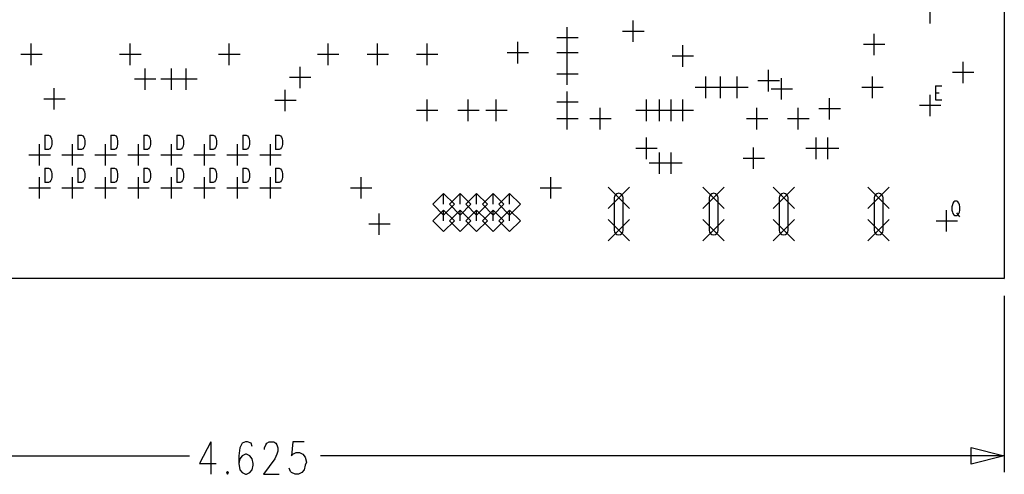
# Model space of a CAD drawing. Extents: x 11.9 to 28.1, y 10.8 to 21.2.
# Tile 6 of 26: x 18.6 to 21.6, y 15.4 to 16.8. Entities that reach past the tile are written whole.
import ezdxf

# ---------------------------------------------------------------- set-up
doc = ezdxf.new("R2010")
doc.units = 0
doc.header["$MEASUREMENT"] = 0
doc.layers.add('LAYNR1', color=2, linetype='Continuous')

msp = doc.modelspace()

# ---------------------------------------------------------------- linework, layer by layer
at = {"layer": 'LAYNR1'}
for points in [[(21.58, 15.993), (16.955, 15.993), (16.955, 19.643), (21.58, 19.643), (21.58, 15.993)], [(19.88, 16.185), (19.913, 16.218), (19.88, 16.25), (19.848, 16.218), (19.88, 16.185)], [(19.93, 16.185), (19.963, 16.218), (19.93, 16.25), (19.898, 16.218), (19.93, 16.185)], [(19.98, 16.185), (20.013, 16.218), (19.98, 16.25), (19.948, 16.218), (19.98, 16.185)], [(20.03, 16.185), (20.063, 16.218), (20.03, 16.25), (19.998, 16.218), (20.03, 16.185)], [(20.08, 16.185), (20.113, 16.218), (20.08, 16.25), (20.048, 16.218), (20.08, 16.185)], [(21.43, 16.227), (21.427, 16.225), (21.424, 16.221), (21.423, 16.216), (21.421, 16.21), (21.421, 16.2), (21.423, 16.194), (21.424, 16.19), (21.427, 16.186), (21.43, 16.184), (21.436, 16.184), (21.439, 16.186), (21.442, 16.19), (21.444, 16.194), (21.445, 16.2), (21.445, 16.21), (21.444, 16.216), (21.442, 16.221), (21.439, 16.225), (21.436, 16.227), (21.43, 16.227)], [(19.88, 16.135), (19.913, 16.168), (19.88, 16.2), (19.848, 16.168), (19.88, 16.135)], [(19.93, 16.135), (19.963, 16.168), (19.93, 16.2), (19.898, 16.168), (19.93, 16.135)], [(19.98, 16.135), (20.013, 16.168), (19.98, 16.2), (19.948, 16.168), (19.98, 16.135)], [(20.03, 16.135), (20.063, 16.168), (20.03, 16.2), (19.998, 16.168), (20.03, 16.135)], [(20.08, 16.135), (20.113, 16.168), (20.08, 16.2), (20.048, 16.168), (20.08, 16.135)], [(21.58, 15.455), (21.48, 15.43), (21.48, 15.48), (21.58, 15.455)], [(19.225, 15.408), (19.222, 15.404), (19.225, 15.399), (19.228, 15.404), (19.225, 15.408)]]:
    msp.add_lwpolyline(points, close=True, dxfattribs=at)
for points in [[(21.355, 16.766), (21.355, 16.831)], [(20.255, 16.69), (20.255, 16.755)], [(20.455, 16.71), (20.455, 16.775)], [(20.223, 16.723), (20.288, 16.723)], [(20.423, 16.743), (20.488, 16.743)], [(21.185, 16.67), (21.185, 16.735)], [(18.63, 16.64), (18.63, 16.705)], [(18.93, 16.64), (18.93, 16.705)], [(19.23, 16.64), (19.23, 16.705)], [(19.53, 16.64), (19.53, 16.705)], [(19.68, 16.64), (19.68, 16.705)], [(19.83, 16.64), (19.83, 16.705)], [(20.105, 16.645), (20.105, 16.71)], [(20.255, 16.645), (20.255, 16.71)], [(20.605, 16.635), (20.605, 16.7)], [(21.153, 16.703), (21.218, 16.703)], [(18.598, 16.673), (18.663, 16.673)], [(18.898, 16.673), (18.963, 16.673)], [(19.198, 16.673), (19.263, 16.673)], [(19.498, 16.673), (19.563, 16.673)], [(19.648, 16.673), (19.713, 16.673)], [(19.798, 16.673), (19.863, 16.673)], [(20.073, 16.678), (20.138, 16.678)], [(20.223, 16.678), (20.288, 16.678)], [(20.573, 16.668), (20.638, 16.668)], [(18.975, 16.565), (18.975, 16.63)], [(19.055, 16.565), (19.055, 16.63)], [(19.1, 16.565), (19.1, 16.63)], [(19.445, 16.57), (19.445, 16.635)], [(20.255, 16.58), (20.255, 16.645)], [(21.455, 16.585), (21.455, 16.65)], [(18.943, 16.598), (19.008, 16.598)], [(19.023, 16.598), (19.088, 16.598)], [(19.068, 16.598), (19.133, 16.598)], [(19.413, 16.603), (19.478, 16.603)], [(20.223, 16.613), (20.288, 16.613)], [(20.675, 16.54), (20.675, 16.605)], [(20.72, 16.54), (20.72, 16.605)], [(20.77, 16.54), (20.77, 16.605)], [(20.865, 16.56), (20.865, 16.625)], [(20.905, 16.535), (20.905, 16.6)], [(21.18, 16.54), (21.18, 16.605)], [(21.423, 16.618), (21.488, 16.618)], [(18.7, 16.505), (18.7, 16.57)], [(20.643, 16.573), (20.708, 16.573)], [(20.688, 16.573), (20.753, 16.573)], [(20.738, 16.573), (20.803, 16.573)], [(20.833, 16.593), (20.898, 16.593)], [(20.873, 16.568), (20.938, 16.568)], [(21.148, 16.573), (21.213, 16.573)], [(21.371, 16.577), (21.371, 16.534)], [(21.371, 16.577), (21.391, 16.577)], [(18.668, 16.538), (18.733, 16.538)], [(19.4, 16.5), (19.4, 16.565)], [(20.255, 16.495), (20.255, 16.56)], [(21.05, 16.475), (21.05, 16.54)], [(21.355, 16.485), (21.355, 16.55)], [(21.371, 16.556), (21.383, 16.556)], [(19.368, 16.533), (19.433, 16.533)], [(19.83, 16.47), (19.83, 16.535)], [(19.955, 16.47), (19.955, 16.535)], [(20.04, 16.47), (20.04, 16.535)], [(20.223, 16.528), (20.288, 16.528)], [(20.255, 16.445), (20.255, 16.51)], [(20.355, 16.445), (20.355, 16.51)], [(20.495, 16.47), (20.495, 16.535)], [(20.535, 16.47), (20.535, 16.535)], [(20.57, 16.47), (20.57, 16.535)], [(20.605, 16.47), (20.605, 16.535)], [(20.83, 16.445), (20.83, 16.51)], [(20.955, 16.445), (20.955, 16.51)], [(21.018, 16.508), (21.083, 16.508)], [(21.323, 16.518), (21.388, 16.518)], [(21.371, 16.534), (21.391, 16.534)], [(19.798, 16.503), (19.863, 16.503)], [(19.923, 16.503), (19.988, 16.503)], [(20.008, 16.503), (20.073, 16.503)], [(20.223, 16.478), (20.288, 16.478)], [(20.323, 16.478), (20.388, 16.478)], [(20.463, 16.503), (20.528, 16.503)], [(20.503, 16.503), (20.568, 16.503)], [(20.538, 16.503), (20.603, 16.503)], [(20.573, 16.503), (20.638, 16.503)], [(20.798, 16.478), (20.863, 16.478)], [(20.923, 16.478), (20.988, 16.478)], [(18.671, 16.427), (18.671, 16.384)], [(18.671, 16.427), (18.682, 16.427), (18.686, 16.425), (18.689, 16.421), (18.691, 16.416), (18.692, 16.41), (18.692, 16.4), (18.691, 16.394), (18.689, 16.39), (18.686, 16.386), (18.682, 16.384), (18.671, 16.384)], [(18.771, 16.427), (18.771, 16.384)], [(18.771, 16.427), (18.782, 16.427), (18.786, 16.425), (18.789, 16.421), (18.791, 16.416), (18.792, 16.41), (18.792, 16.4), (18.791, 16.394), (18.789, 16.39), (18.786, 16.386), (18.782, 16.384), (18.771, 16.384)], [(18.871, 16.427), (18.871, 16.384)], [(18.871, 16.427), (18.882, 16.427), (18.886, 16.425), (18.889, 16.421), (18.891, 16.416), (18.892, 16.41), (18.892, 16.4), (18.891, 16.394), (18.889, 16.39), (18.886, 16.386), (18.882, 16.384), (18.871, 16.384)], [(18.971, 16.427), (18.971, 16.384)], [(18.971, 16.427), (18.982, 16.427), (18.986, 16.425), (18.989, 16.421), (18.991, 16.416), (18.992, 16.41), (18.992, 16.4), (18.991, 16.394), (18.989, 16.39), (18.986, 16.386), (18.982, 16.384), (18.971, 16.384)], [(19.071, 16.427), (19.071, 16.384)], [(19.071, 16.427), (19.082, 16.427), (19.086, 16.425), (19.089, 16.421), (19.091, 16.416), (19.092, 16.41), (19.092, 16.4), (19.091, 16.394), (19.089, 16.39), (19.086, 16.386), (19.082, 16.384), (19.071, 16.384)], [(19.171, 16.427), (19.171, 16.384)], [(19.171, 16.427), (19.182, 16.427), (19.186, 16.425), (19.189, 16.421), (19.191, 16.416), (19.192, 16.41), (19.192, 16.4), (19.191, 16.394), (19.189, 16.39), (19.186, 16.386), (19.182, 16.384), (19.171, 16.384)], [(19.271, 16.427), (19.271, 16.384)], [(19.271, 16.427), (19.282, 16.427), (19.286, 16.425), (19.289, 16.421), (19.291, 16.416), (19.292, 16.41), (19.292, 16.4), (19.291, 16.394), (19.289, 16.39), (19.286, 16.386), (19.282, 16.384), (19.271, 16.384)], [(19.371, 16.427), (19.371, 16.384)], [(19.371, 16.427), (19.382, 16.427), (19.386, 16.425), (19.389, 16.421), (19.391, 16.416), (19.392, 16.41), (19.392, 16.4), (19.391, 16.394), (19.389, 16.39), (19.386, 16.386), (19.382, 16.384), (19.371, 16.384)], [(20.495, 16.355), (20.495, 16.42)], [(21.01, 16.355), (21.01, 16.42)], [(21.045, 16.355), (21.045, 16.42)], [(18.655, 16.335), (18.655, 16.4)], [(18.755, 16.335), (18.755, 16.4)], [(18.855, 16.335), (18.855, 16.4)], [(18.955, 16.335), (18.955, 16.4)], [(19.055, 16.335), (19.055, 16.4)], [(19.155, 16.335), (19.155, 16.4)], [(19.255, 16.335), (19.255, 16.4)], [(19.355, 16.335), (19.355, 16.4)], [(20.463, 16.388), (20.528, 16.388)], [(20.82, 16.325), (20.82, 16.39)], [(20.978, 16.388), (21.043, 16.388)], [(21.013, 16.388), (21.078, 16.388)], [(18.623, 16.368), (18.688, 16.368)], [(18.723, 16.368), (18.788, 16.368)], [(18.823, 16.368), (18.888, 16.368)], [(18.923, 16.368), (18.988, 16.368)], [(19.023, 16.368), (19.088, 16.368)], [(19.123, 16.368), (19.188, 16.368)], [(19.223, 16.368), (19.288, 16.368)], [(19.323, 16.368), (19.388, 16.368)], [(20.535, 16.31), (20.535, 16.375)], [(20.57, 16.31), (20.57, 16.375)], [(20.788, 16.358), (20.853, 16.358)], [(20.503, 16.343), (20.568, 16.343)], [(20.538, 16.343), (20.603, 16.343)], [(18.655, 16.235), (18.655, 16.3)], [(18.671, 16.327), (18.671, 16.284)], [(18.671, 16.327), (18.682, 16.327), (18.686, 16.325), (18.689, 16.321), (18.691, 16.316), (18.692, 16.31), (18.692, 16.3), (18.691, 16.294), (18.689, 16.29), (18.686, 16.286), (18.682, 16.284), (18.671, 16.284)], [(18.755, 16.235), (18.755, 16.3)], [(18.771, 16.327), (18.771, 16.284)], [(18.771, 16.327), (18.782, 16.327), (18.786, 16.325), (18.789, 16.321), (18.791, 16.316), (18.792, 16.31), (18.792, 16.3), (18.791, 16.294), (18.789, 16.29), (18.786, 16.286), (18.782, 16.284), (18.771, 16.284)], [(18.855, 16.235), (18.855, 16.3)], [(18.871, 16.327), (18.871, 16.284)], [(18.871, 16.327), (18.882, 16.327), (18.886, 16.325), (18.889, 16.321), (18.891, 16.316), (18.892, 16.31), (18.892, 16.3), (18.891, 16.294), (18.889, 16.29), (18.886, 16.286), (18.882, 16.284), (18.871, 16.284)], [(18.955, 16.235), (18.955, 16.3)], [(18.971, 16.327), (18.971, 16.284)], [(18.971, 16.327), (18.982, 16.327), (18.986, 16.325), (18.989, 16.321), (18.991, 16.316), (18.992, 16.31), (18.992, 16.3), (18.991, 16.294), (18.989, 16.29), (18.986, 16.286), (18.982, 16.284), (18.971, 16.284)], [(19.055, 16.235), (19.055, 16.3)], [(19.071, 16.327), (19.071, 16.284)], [(19.071, 16.327), (19.082, 16.327), (19.086, 16.325), (19.089, 16.321), (19.091, 16.316), (19.092, 16.31), (19.092, 16.3), (19.091, 16.294), (19.089, 16.29), (19.086, 16.286), (19.082, 16.284), (19.071, 16.284)], [(19.155, 16.235), (19.155, 16.3)], [(19.171, 16.327), (19.171, 16.284)], [(19.171, 16.327), (19.182, 16.327), (19.186, 16.325), (19.189, 16.321), (19.191, 16.316), (19.192, 16.31), (19.192, 16.3), (19.191, 16.294), (19.189, 16.29), (19.186, 16.286), (19.182, 16.284), (19.171, 16.284)], [(19.255, 16.235), (19.255, 16.3)], [(19.271, 16.327), (19.271, 16.284)], [(19.271, 16.327), (19.282, 16.327), (19.286, 16.325), (19.289, 16.321), (19.291, 16.316), (19.292, 16.31), (19.292, 16.3), (19.291, 16.294), (19.289, 16.29), (19.286, 16.286), (19.282, 16.284), (19.271, 16.284)], [(19.355, 16.235), (19.355, 16.3)], [(19.371, 16.327), (19.371, 16.284)], [(19.371, 16.327), (19.382, 16.327), (19.386, 16.325), (19.389, 16.321), (19.391, 16.316), (19.392, 16.31), (19.392, 16.3), (19.391, 16.294), (19.389, 16.29), (19.386, 16.286), (19.382, 16.284), (19.371, 16.284)], [(19.63, 16.235), (19.63, 16.3)], [(20.205, 16.235), (20.205, 16.3)], [(20.379, 16.205), (20.444, 16.27)], [(20.379, 16.27), (20.444, 16.205)], [(20.666, 16.205), (20.731, 16.27)], [(20.666, 16.27), (20.731, 16.205)], [(20.879, 16.205), (20.944, 16.27)], [(20.879, 16.27), (20.944, 16.205)], [(21.166, 16.205), (21.231, 16.27)], [(21.166, 16.27), (21.231, 16.205)], [(18.623, 16.268), (18.688, 16.268)], [(18.723, 16.268), (18.788, 16.268)], [(18.823, 16.268), (18.888, 16.268)], [(18.923, 16.268), (18.988, 16.268)], [(19.023, 16.268), (19.088, 16.268)], [(19.123, 16.268), (19.188, 16.268)], [(19.223, 16.268), (19.288, 16.268)], [(19.323, 16.268), (19.388, 16.268)], [(19.598, 16.268), (19.663, 16.268)], [(19.88, 16.218), (19.88, 16.25)], [(19.93, 16.218), (19.93, 16.25)], [(19.98, 16.218), (19.98, 16.25)], [(20.03, 16.218), (20.03, 16.25)], [(20.08, 16.218), (20.08, 16.25)], [(20.173, 16.268), (20.238, 16.268)], [(19.685, 16.125), (19.685, 16.19)], [(19.88, 16.168), (19.88, 16.2)], [(19.93, 16.168), (19.93, 16.2)], [(19.98, 16.168), (19.98, 16.2)], [(20.03, 16.168), (20.03, 16.2)], [(20.08, 16.168), (20.08, 16.2)], [(21.405, 16.135), (21.405, 16.2)], [(21.435, 16.192), (21.444, 16.18)], [(19.653, 16.158), (19.718, 16.158)], [(20.379, 16.107), (20.444, 16.172)], [(20.379, 16.172), (20.444, 16.107)], [(20.666, 16.107), (20.731, 16.172)], [(20.666, 16.172), (20.731, 16.107)], [(20.879, 16.107), (20.944, 16.172)], [(20.879, 16.172), (20.944, 16.107)], [(21.166, 16.107), (21.231, 16.172)], [(21.166, 16.172), (21.231, 16.107)], [(21.373, 16.168), (21.438, 16.168)], [(21.58, 15.99), (21.58, 15.99)], [(21.58, 15.94), (21.58, 15.405)], [(19.174, 15.497), (19.14, 15.432), (19.191, 15.432)], [(19.174, 15.497), (19.174, 15.399)], [(19.3, 15.483), (19.297, 15.493), (19.286, 15.497), (19.28, 15.497), (19.269, 15.493), (19.262, 15.479), (19.259, 15.455), (19.259, 15.432), (19.262, 15.413), (19.269, 15.404), (19.28, 15.399), (19.283, 15.399), (19.293, 15.404), (19.3, 15.413), (19.303, 15.427), (19.303, 15.432), (19.3, 15.446), (19.293, 15.455), (19.283, 15.46), (19.28, 15.46), (19.269, 15.455), (19.262, 15.446), (19.259, 15.432)], [(19.337, 15.474), (19.337, 15.479), (19.341, 15.488), (19.344, 15.493), (19.351, 15.497), (19.365, 15.497), (19.372, 15.493), (19.375, 15.488), (19.378, 15.479), (19.378, 15.469), (19.375, 15.46), (19.368, 15.446), (19.334, 15.399), (19.382, 15.399)], [(19.457, 15.497), (19.423, 15.497), (19.419, 15.455), (19.423, 15.46), (19.433, 15.465), (19.443, 15.465), (19.453, 15.46), (19.46, 15.451), (19.464, 15.436), (19.46, 15.427), (19.457, 15.413), (19.45, 15.404), (19.44, 15.399), (19.43, 15.399), (19.419, 15.404), (19.416, 15.408), (19.412, 15.418)], [(16.955, 15.455), (19.11, 15.455)], [(21.58, 15.455), (19.507, 15.455)]]:
    msp.add_lwpolyline(points, dxfattribs=at)
for points in [[(20.397, 16.139, 1), (20.425, 16.139), (20.425, 16.237, 1), (20.397, 16.237), (20.397, 16.139)], [(20.685, 16.139, 1), (20.713, 16.139), (20.713, 16.237, 1), (20.685, 16.237), (20.685, 16.139)], [(20.897, 16.139, 1), (20.925, 16.139), (20.925, 16.237, 1), (20.897, 16.237), (20.897, 16.139)], [(21.185, 16.139, 1), (21.213, 16.139), (21.213, 16.237, 1), (21.185, 16.237), (21.185, 16.139)]]:
    msp.add_lwpolyline(points, format="xyb", close=True, dxfattribs=at)

doc.saveas('drawing.dxf')
